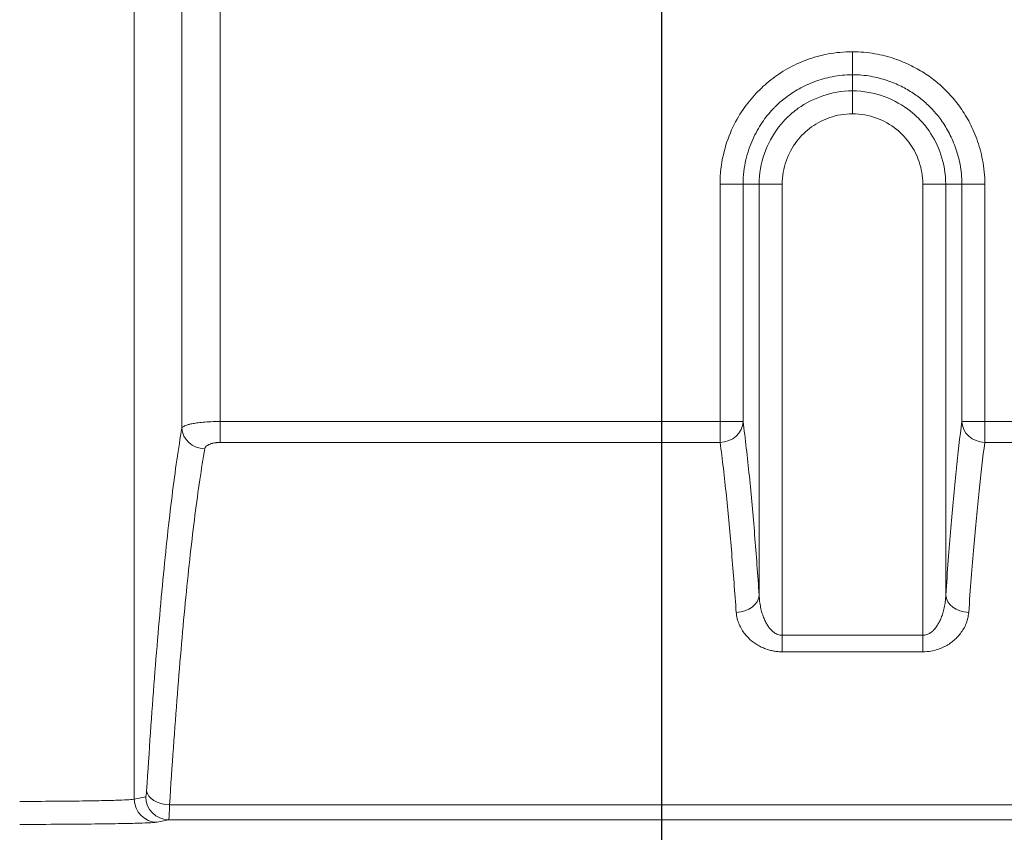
# Model space of a CAD drawing. Header units: millimetres. Extents: x 5 to 589, y 5 to 415.
# Tile 25 of 256: x 193 to 206, y 206 to 217. Entities that reach past the tile are written whole.
import ezdxf

# ---------------------------------------------------------------- set-up
doc = ezdxf.new("R2010")
doc.units = ezdxf.units.MM
doc.linetypes.add('CHAIN', pattern=[0.3543, 0.2362, -0.0295, 0.0591, -0.0295])
doc.linetypes.add('LONG_DASH_DOTTED', pattern=[0.3001, 0.2362, -0.0295, 0.0049, -0.0295])
for name, color, linetype, lineweight in [('Bemaßung (ISO)', 7, 'Continuous', 25), ('Mittelpunktmarkierung (ISO)', 7, 'LONG_DASH_DOTTED', 25), ('Sichtbar schmal (ISO)', 7, 'Continuous', 18)]:
    doc.layers.add(name, color=color, linetype=linetype, lineweight=lineweight)
doc.styles.add('Notiztext (ISO)', font='isocpeur.ttf')
doc.dimstyles.new('Standard (ISO)', dxfattribs={"dimtxt": 3.5, "dimasz": 2.5, "dimexe": 2, "dimexo": 0, "dimgap": 0.762, "dimtad": 1, "dimtoh": 1, "dimdec": 8, "dimdsep": 46, "dimtxsty": 'Notiztext (ISO)', "dimcen": 0.09, "dimdle": 10, "dimclrd": 256, "dimclre": 256, "dimclrt": 256, "dimadec": 6, "dimazin": 2, "dimtfac": 0.514286, "dimtdec": 3, "dimtmove": 0, "dimatfit": 3, "dimfxl": 1, "dimtolj": 1, "dimlwd": -1, "dimlwe": -1, "dimarcsym": 0})

# ---------------------------------------------------------------- blocks, each defined once
blk = doc.blocks.new('*D13')
at = {"layer": 'Bemaßung (ISO)', "transparency": 16777216}
for p, q in [((262.973, 216.354), (262.973, 184.496)), ((201.473, 215.854), (201.473, 184.496)), ((203.973, 186.496), (260.473, 186.496))]:
    blk.add_line(p, q, dxfattribs=at)
for points in [[(203.973, 186.913), (203.973, 186.079), (201.473, 186.496)], [(260.473, 186.913), (260.473, 186.079), (262.973, 186.496)]]:
    blk.add_solid(points, dxfattribs=at)
at = {"layer": 'Defpoints', "color": 0, "transparency": 16777216}
for p in [(262.973, 216.354), (201.473, 215.854), (262.973, 186.496)]:
    blk.add_point(p, dxfattribs=at)
at = {"layer": 'Bemaßung (ISO)', "transparency": 16777216, "insert": (228.723, 190.758), "char_height": 3.5, "attachment_point": 1, "style": 'Notiztext (ISO)'}
blk.add_mtext('\\A1;61.5', dxfattribs=at)

msp = doc.modelspace()

# ---------------------------------------------------------------- linework, layer by layer
at = {"layer": 'Mittelpunktmarkierung (ISO)', "linetype": 'CHAIN', "ltscale": 10.556371}
msp.add_line((201.47341172, 225.35410256), (201.47341172, 215.85410256), dxfattribs=at)
at = {"layer": 'Sichtbar schmal (ISO)'}
for p, q in [((194.59871968, 206.92392965), (194.59871966, 231.75820028)), ((195.21928028, 229.37273367), (195.21928986, 211.76299948)), ((195.71761355, 229.3223765), (195.71761355, 211.84889514)), ((203.9656577, 216.37152202), (203.96621993, 216.67097754)), ((203.96565982, 216.37152202), (203.96570296, 216.16132838)), ((203.96506032, 215.86185261), (203.96570304, 216.1613245)), ((202.23921972, 211.8487708), (202.23921972, 214.94410433)), ((202.53866016, 214.94410256), (202.23921972, 214.94410256)), ((202.53866013, 211.84877101), (202.53866016, 214.94410146)), ((202.7488534, 214.9441031), (202.53866016, 214.94410036)), ((203.04829384, 214.94410325), (202.7488534, 214.94410347)), ((202.7488534, 209.58389064), (202.7488534, 214.94410328)), ((203.04829384, 209.0607381), (203.04829384, 214.94410325)), ((204.88312273, 214.9441023), (204.88312273, 209.06071202)), ((204.88312273, 214.94410124), (205.18256317, 214.94410124)), ((205.18256317, 214.94410111), (205.18256305, 209.58383437)), ((205.39275641, 214.94410256), (205.18256317, 214.94410098)), ((205.39275641, 214.94410256), (205.69219685, 214.94410256)), ((205.39275641, 214.94410256), (205.39275644, 211.84868078)), ((205.69219685, 214.94410256), (205.69219685, 211.84868055)), ((195.71761203, 211.57617971), (195.71761356, 211.84889514)), ((202.23921972, 211.8487708), (202.23921242, 211.57605549)), ((202.53866013, 211.8487708), (202.23921972, 211.8487708)), ((205.39275644, 211.84868055), (205.69219685, 211.84868055)), ((205.69219033, 211.575965), (205.69219685, 211.84868055)), ((206.78217029, 211.84865602), (205.69219685, 211.84868055)), ((206.78216455, 211.57594011), (205.69219036, 211.57596478)), ((203.04829384, 209.0607381), (203.04829065, 208.84568594)), ((204.88312273, 209.06071202), (203.04829384, 209.0607381)), ((204.88311985, 208.84565874), (204.88312273, 209.06071202)), ((204.88311985, 208.84565874), (203.04829064, 208.84568594)), ((194.59871968, 206.92392965), (194.7469046, 206.95563874)), ((195.05858952, 206.85038951), (211.07341174, 206.85037312)), ((194.89771857, 206.62397567), (195.04590349, 206.6556848)), ((195.04590349, 206.6556848), (211.07341175, 206.65568502))]:
    msp.add_line(p, q, dxfattribs=at)
for centre, major_axis, ratio, start_param, end_param in [((202.23921964, 211.84877141), (0.29736444, 0.03967859), 0.9076493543, 4.5918401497, 6.1372201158), ((205.69219694, 211.84868124), (-0.29736438, 0.03967906), 0.9076512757, 0.1459666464, 1.691300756), ((195.51828629, 211.76281304), (-0.29567092, 0.05070364), 0.8999160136, 0.188057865, 1.7238745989), ((202.44941291, 209.58389023), (0.29928702, 0.02067113), 0.7478680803, 4.6607675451, 6.1910956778), ((205.48200361, 209.58383942), (-0.29928697, 0.02067152), 0.7478744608, 0.0921110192, 1.6223951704), ((194.74618153, 207.16707604), (0.00041732, -0.21147228), 0.080205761, 0.0180316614, 0.886694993), ((195.0585889, 207.03353816), (-0.29940853, 0.01889892), 0.6096829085, 0.1034725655, 1.6092630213), ((194.89771857, 206.92392961), (0.06277395, -0.29335888), 0.9965109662, 4.5022985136, 6.0716646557), ((195.04590349, 206.95563874), (0.06277395, -0.29335888), 0.9965109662, 4.502298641, 6.0716646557)]:
    msp.add_ellipse(centre, major_axis=major_axis, ratio=ratio, start_param=start_param, end_param=end_param, dxfattribs=at)
for points, knots in [([(202.23921972, 214.94410609), (202.23922988, 215.08140586), (202.25494973, 215.20883063), (202.28160256, 215.32677118), (202.30825539, 215.44471174), (202.34584121, 215.55316807), (202.38984477, 215.65119544), (202.43384833, 215.74922281), (202.48426962, 215.83682123), (202.53839444, 215.91583803), (202.59251926, 215.99485484), (202.6503476, 216.06529004), (202.71040043, 216.12893993), (202.77045326, 216.19258982), (202.83273057, 216.24945439), (202.90072569, 216.30281026), (202.96872082, 216.35616613), (203.04243377, 216.4060133), (203.12093717, 216.45024504), (203.19944057, 216.49447678), (203.28273442, 216.5330931), (203.37003404, 216.56525534), (203.45733366, 216.59741759), (203.54863904, 216.62312575), (203.64750875, 216.64146394), (203.74637845, 216.65980213), (203.85281247, 216.67077035), (203.96591142, 216.67097813)], [0, 0, 0, 0, 0.1111111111, 0.1111111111, 0.1111111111, 0.2222222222, 0.2222222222, 0.2222222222, 0.3333333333, 0.3333333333, 0.3333333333, 0.4444444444, 0.4444444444, 0.4444444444, 0.5555555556, 0.5555555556, 0.5555555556, 0.6666666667, 0.6666666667, 0.6666666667, 0.7777777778, 0.7777777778, 0.7777777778, 0.8888888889, 0.8888888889, 0.8888888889, 1, 1, 1, 1]), ([(203.96591142, 216.67097813), (204.06885374, 216.67076524), (204.26294303, 216.65161984), (204.51873546, 216.58427102), (204.73957075, 216.49104549), (204.9268575, 216.38187323), (205.08793492, 216.26045187), (205.23073045, 216.12422861), (205.36108773, 215.96687843), (205.48401161, 215.77466003), (205.59166248, 215.54079827), (205.67023679, 215.26444988), (205.69219332, 215.05525939), (205.69219685, 214.94410257)], [0.00008259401, 0.00008259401, 0.00008259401, 0.00008259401, 0.09090909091, 0.18181818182, 0.27272727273, 0.36363636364, 0.45454545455, 0.54545454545, 0.63636363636, 0.72727272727, 0.81818181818, 0.90909090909, 1, 1, 1, 1]), ([(202.53866016, 214.94410146), (202.53890656, 215.05669472), (202.55301186, 215.16298757), (202.57565841, 215.26045272), (202.59830504, 215.35791818), (202.62941201, 215.44668032), (202.66546293, 215.52728216), (202.70151384, 215.607884), (202.7425129, 215.68033604), (202.78669218, 215.74594), (202.83087147, 215.81154395), (202.87826037, 215.87029257), (202.92801201, 215.92316761), (202.93776228, 215.93353001), (202.94760332, 215.943664), (202.95754919, 215.95359241), (202.99835301, 215.9943246), (203.040861, 216.03166065), (203.08631983, 216.06692929), (203.14285917, 216.11079462), (203.20405611, 216.1513165), (203.26895387, 216.18737889), (203.33385164, 216.22344127), (203.40246405, 216.25509419), (203.47427154, 216.28159298), (203.54607904, 216.30809177), (203.62099429, 216.32965503), (203.70268497, 216.345493), (203.78437566, 216.36133096), (203.87293558, 216.37113704), (203.96565984, 216.37151612)], [0.00000036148, 0.00000036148, 0.00000036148, 0.00000036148, 0.11111111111, 0.11111111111, 0.11111111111, 0.22222222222, 0.22222222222, 0.22222222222, 0.33333333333, 0.33333333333, 0.33333333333, 0.44444444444, 0.44444444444, 0.44444444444, 0.46621988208, 0.46621988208, 0.46621988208, 0.55555555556, 0.55555555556, 0.55555555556, 0.66666666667, 0.66666666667, 0.66666666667, 0.77777777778, 0.77777777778, 0.77777777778, 0.88888888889, 0.88888888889, 0.88888888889, 0.99999999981, 0.99999999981, 0.99999999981, 0.99999999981]), ([(203.96565983, 216.37152201), (204.049553, 216.37136208), (204.12973081, 216.36350797), (204.20518265, 216.35026516), (204.28063449, 216.33702235), (204.35136023, 216.31839653), (204.41731238, 216.29617982), (204.48326454, 216.27396312), (204.54444025, 216.24814409), (204.6009045, 216.22013498), (204.65736876, 216.19212587), (204.70913729, 216.16195645), (204.75719394, 216.13014335), (204.8052506, 216.09833025), (204.84960009, 216.06488293), (204.89127505, 216.02955731), (204.93295002, 215.9942317), (204.97195703, 215.95703356), (205.00934984, 215.91682287), (205.04674264, 215.87661219), (205.08254069, 215.83340954), (205.11742474, 215.78529221), (205.1523088, 215.73717487), (205.18623192, 215.68411121), (205.21810658, 215.62520654), (205.24998124, 215.56630187), (205.27977649, 215.50153753), (205.30553705, 215.43100118), (205.33129761, 215.36046484), (205.35301963, 215.28415265), (205.36837459, 215.20271028), (205.38372955, 215.12126792), (205.39275331, 215.034702), (205.39275641, 214.94410256)], [0.0000000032, 0.0000000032, 0.0000000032, 0.0000000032, 0.09090909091, 0.09090909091, 0.09090909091, 0.18181818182, 0.18181818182, 0.18181818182, 0.27272727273, 0.27272727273, 0.27272727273, 0.36363636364, 0.36363636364, 0.36363636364, 0.45454545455, 0.45454545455, 0.45454545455, 0.54545454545, 0.54545454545, 0.54545454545, 0.63636363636, 0.63636363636, 0.63636363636, 0.72727272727, 0.72727272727, 0.72727272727, 0.81818181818, 0.81818181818, 0.81818181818, 0.90909090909, 0.90909090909, 0.90909090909, 0.99999999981, 0.99999999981, 0.99999999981, 0.99999999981]), ([(202.7488534, 214.94410328), (202.74905516, 215.08246242), (202.7737651, 215.21708134), (202.81772486, 215.34286494), (202.86168464, 215.4686486), (202.92572109, 215.58577192), (203.0014042, 215.68509672), (203.03424555, 215.72819696), (203.06918633, 215.76803979), (203.10603948, 215.80482464), (203.15411464, 215.85281071), (203.20542554, 215.89562064), (203.25961384, 215.93389065), (203.35534145, 216.00149742), (203.45935006, 216.05537028), (203.5771997, 216.09547447), (203.69504934, 216.13557865), (203.8273563, 216.1608161), (203.96570297, 216.1613245)], [0.00000008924, 0.00000008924, 0.00000008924, 0.00000008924, 0.2, 0.2, 0.2, 0.4, 0.4, 0.4, 0.4867864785, 0.4867864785, 0.4867864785, 0.6, 0.6, 0.6, 0.8, 0.8, 0.8, 0.99999999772, 0.99999999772, 0.99999999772, 0.99999999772]), ([(203.96570295, 216.16132564), (204.11151645, 216.16085291), (204.25147883, 216.13334684), (204.37997452, 216.08647195), (204.50847021, 216.03959706), (204.62565804, 215.97254329), (204.72338405, 215.89537806), (204.75996139, 215.86649631), (204.7938845, 215.83626112), (204.8253782, 215.80482575), (204.87802824, 215.75227324), (204.92394301, 215.69642414), (204.96435493, 215.63772741), (205.02894008, 215.54392004), (205.08003891, 215.44363487), (205.11876271, 215.32829335), (205.1574865, 215.21295187), (205.18242233, 215.08190737), (205.18256317, 214.94410111)], [0.00000000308, 0.00000000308, 0.00000000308, 0.00000000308, 0.2, 0.2, 0.2, 0.4, 0.4, 0.4, 0.47485690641, 0.47485690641, 0.47485690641, 0.6, 0.6, 0.6, 0.8, 0.8, 0.8, 0.99999993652, 0.99999993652, 0.99999993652, 0.99999993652]), ([(203.04829384, 214.94410325), (203.04831893, 215.05162848), (203.06587026, 215.15100636), (203.09908362, 215.24502326), (203.13229712, 215.33904051), (203.18117276, 215.42769674), (203.23834939, 215.50276417), (203.29552602, 215.57783159), (203.36100363, 215.63931022), (203.43318663, 215.69070334), (203.50536963, 215.74209647), (203.58425801, 215.7834041), (203.67267569, 215.81328189), (203.76100556, 215.84313), (203.85884581, 215.86157095), (203.96537806, 215.8618512)], [0.00000076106, 0.00000076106, 0.00000076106, 0.00000076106, 0.2, 0.2, 0.2, 0.4, 0.4, 0.4, 0.6, 0.6, 0.6, 0.8, 0.8, 0.8, 0.99980137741, 0.99980137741, 0.99980137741, 0.99980137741]), ([(203.96537806, 215.86185193), (204.07878114, 215.86158231), (204.18198445, 215.84182422), (204.278083, 215.80631461), (204.37418156, 215.770805), (204.46317536, 215.71954388), (204.53711508, 215.66131374), (204.6110548, 215.60308361), (204.66994044, 215.53788446), (204.71897137, 215.46723392), (204.7680023, 215.39658338), (204.80717852, 215.32048145), (204.83595508, 215.23388028), (204.86473165, 215.1472791), (204.88310856, 215.05017867), (204.88312273, 214.94410335)], [0, 0, 0, 0, 0.2, 0.2, 0.2, 0.4, 0.4, 0.4, 0.6, 0.6, 0.6, 0.8, 0.8, 0.8, 1, 1, 1, 1]), ([(195.71761355, 211.84889514), (195.67555587, 211.84889652), (195.59549353, 211.84691683), (195.49343131, 211.83987333), (195.41138678, 211.83024617), (195.34804206, 211.8193689), (195.30054673, 211.80798175), (195.2659537, 211.79653714), (195.24182509, 211.78519041), (195.22629976, 211.77408521), (195.22086253, 211.76653634), (195.21929789, 211.7628789)], [0, 0, 0, 0, 0.11111111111, 0.22222222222, 0.33333333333, 0.44444444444, 0.55555555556, 0.66666666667, 0.77777777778, 0.88888888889, 0.99998747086, 0.99998747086, 0.99998747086, 0.99998747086]), ([(202.7488534, 209.58389063), (202.73070643, 209.84663618), (202.69149009, 210.37503024), (202.62301442, 211.14263098), (202.56837911, 211.62605029), (202.53866016, 211.8487708)], [0.00000002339, 0.00000002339, 0.00000002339, 0.00000002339, 0.33333333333, 0.66666666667, 1, 1, 1, 1]), ([(205.39275641, 211.84868055), (205.36640835, 211.65122093), (205.31592577, 211.21376781), (205.24842114, 210.48017555), (205.20412958, 209.89609269), (205.1825631, 209.58383421)], [0, 0, 0, 0, 0.33333333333, 0.66666666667, 0.9999997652, 0.9999997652, 0.9999997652, 0.9999997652]), ([(194.75959804, 207.03363834), (194.79229887, 207.55179918), (194.86024903, 208.53026065), (194.97025958, 209.81625471), (195.08929289, 210.91134226), (195.17481005, 211.5036909), (195.21925415, 211.76262408)], [0, 0, 0, 0, 0.25, 0.5, 0.75, 0.99991801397, 0.99991801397, 0.99991801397, 0.99991801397]), ([(195.71761197, 211.57591241), (195.70056947, 211.57564679), (195.68472354, 211.57471642), (195.66997117, 211.57311853), (195.66811939, 211.57291796), (195.6662844, 211.57270696), (195.66446717, 211.57248597), (195.65180726, 211.5709464), (195.64001712, 211.56892174), (195.6292687, 211.56658617), (195.62619489, 211.56591824), (195.62320596, 211.56522457), (195.62030074, 211.56450858), (195.61893412, 211.56417177), (195.6175859, 211.56383005), (195.61625605, 211.56348374), (195.60910841, 211.56162243), (195.60249167, 211.55962971), (195.59636692, 211.55755304), (195.59272931, 211.55631967), (195.58926535, 211.55505666), (195.58596704, 211.5537714), (195.58457348, 211.55322837), (195.58320935, 211.55268135), (195.58187409, 211.55213086), (195.57795388, 211.55051468), (195.57428248, 211.54886875), (195.57083988, 211.54720429), (195.5671452, 211.54541795), (195.56371525, 211.54361039), (195.56052507, 211.54179135), (195.55950504, 211.54120972), (195.55850948, 211.54062688), (195.55753762, 211.54004311), (195.55546909, 211.53880057), (195.55350792, 211.53755381), (195.55164615, 211.53630483), (195.54822791, 211.53401167), (195.54514534, 211.53171181), (195.54235805, 211.52941391), (195.54180857, 211.52896091), (195.54127057, 211.52850796), (195.54074378, 211.52805512), (195.53966497, 211.52712776), (195.53863312, 211.52620085), (195.53764575, 211.52527469), (195.53471164, 211.52252246), (195.53217022, 211.5197778), (195.52996712, 211.51704482), (195.52923048, 211.51613101), (195.52853178, 211.51521843), (195.52786923, 211.51430709), (195.52555711, 211.51112676), (195.5236841, 211.50796267), (195.52219408, 211.50480081), (195.52198016, 211.50434685), (195.52177418, 211.50389293), (195.52157604, 211.50343899), (195.52021605, 211.5003233), (195.51922155, 211.49720729), (195.51857136, 211.49411896), (195.51846703, 211.49362338), (195.51837154, 211.49312851), (195.51827773, 211.4922563)], [0.00000008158, 0.00000008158, 0.00000008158, 0.00000008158, 0.11111111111, 0.11111111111, 0.11111111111, 0.12505825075, 0.12505825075, 0.12505825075, 0.22222222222, 0.22222222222, 0.22222222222, 0.2500089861, 0.2500089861, 0.2500089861, 0.26307999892, 0.26307999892, 0.26307999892, 0.33333333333, 0.33333333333, 0.33333333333, 0.37505821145, 0.37505821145, 0.37505821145, 0.392687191, 0.392687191, 0.392687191, 0.44444444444, 0.44444444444, 0.44444444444, 0.49999167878, 0.49999167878, 0.49999167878, 0.51775250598, 0.51775250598, 0.51775250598, 0.55555555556, 0.55555555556, 0.55555555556, 0.62496290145, 0.62496290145, 0.62496290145, 0.63864571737, 0.63864571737, 0.63864571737, 0.66666666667, 0.66666666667, 0.66666666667, 0.74993550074, 0.74993550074, 0.74993550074, 0.77777777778, 0.77777777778, 0.77777777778, 0.87493921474, 0.87493921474, 0.87493921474, 0.88888888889, 0.88888888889, 0.88888888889, 0.98463541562, 0.98463541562, 0.98463541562, 0.99999974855, 0.99999974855, 0.99999974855, 0.99999974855]), ([(202.44940882, 209.35929572), (202.43139142, 209.61525236), (202.41175332, 209.87489012), (202.39048368, 210.13019703), (202.36921404, 210.38550394), (202.34631287, 210.63673683), (202.32120979, 210.88030941), (202.2961067, 211.12388199), (202.2688017, 211.35949421), (202.23921242, 211.57605529)], [0, 0, 0, 0, 0.3333333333, 0.3333333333, 0.3333333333, 0.6666666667, 0.6666666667, 0.6666666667, 1, 1, 1, 1]), ([(205.69219033, 211.57596478), (205.66589992, 211.38354761), (205.64066831, 211.1703347), (205.61678787, 210.9435629), (205.59290743, 210.71679109), (205.57037819, 210.47729469), (205.54804144, 210.21465997), (205.52570468, 209.95202524), (205.50356041, 209.66553359), (205.4820006, 209.35924379)], [0, 0, 0, 0, 0.3333333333, 0.3333333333, 0.3333333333, 0.6666666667, 0.6666666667, 0.6666666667, 1, 1, 1, 1]), ([(203.04829384, 209.0607381), (203.03886374, 209.06073859), (203.02953556, 209.06161594), (203.0204322, 209.06326132), (203.01132883, 209.06490671), (203.00244957, 209.06732013), (202.99357425, 209.07052147), (202.98469893, 209.0737228), (202.97582852, 209.07771204), (202.96688343, 209.08259968), (202.95793833, 209.08748731), (202.94891864, 209.09327335), (202.93978011, 209.10012529), (202.93064158, 209.10697723), (202.92138503, 209.11489507), (202.9120383, 209.12406676), (202.90269156, 209.13323844), (202.89325717, 209.14366396), (202.88389792, 209.15540141), (202.87453867, 209.16713887), (202.86525616, 209.18018826), (202.85625782, 209.19443917), (202.84725948, 209.20869008), (202.8385412, 209.22414251), (202.83017375, 209.24085373), (202.82180629, 209.25756495), (202.81379064, 209.27553497), (202.80624135, 209.29479397), (202.79869206, 209.31405297), (202.79160993, 209.33460096), (202.78514911, 209.356402), (202.77868829, 209.37820305), (202.77284827, 209.40125715), (202.76780413, 209.42551077), (202.76276, 209.44976439), (202.75851453, 209.47521751), (202.75528492, 209.50165388), (202.75205532, 209.52809025), (202.74983347, 209.55550987), (202.74885339, 209.58389057)], [0, 0, 0, 0, 0.0769230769, 0.0769230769, 0.0769230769, 0.1538461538, 0.1538461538, 0.1538461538, 0.2307692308, 0.2307692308, 0.2307692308, 0.3076923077, 0.3076923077, 0.3076923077, 0.3846153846, 0.3846153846, 0.3846153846, 0.4615384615, 0.4615384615, 0.4615384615, 0.5384615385, 0.5384615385, 0.5384615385, 0.6153846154, 0.6153846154, 0.6153846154, 0.6923076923, 0.6923076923, 0.6923076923, 0.7692307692, 0.7692307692, 0.7692307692, 0.8461538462, 0.8461538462, 0.8461538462, 0.9230769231, 0.9230769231, 0.9230769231, 1, 1, 1, 1]), ([(205.18256328, 209.58383355), (205.18152782, 209.55384743), (205.17911378, 209.52515832), (205.17566237, 209.49782582), (205.17221095, 209.47049333), (205.16771704, 209.44451745), (205.16246077, 209.42001079), (205.1572045, 209.39550413), (205.15118735, 209.37246669), (205.14462255, 209.35087695), (205.13805775, 209.32928722), (205.1309441, 209.30914519), (205.12346422, 209.29042785), (205.11598435, 209.2717105), (205.10814119, 209.25441783), (205.10001211, 209.23836891), (205.09188303, 209.22231998), (205.08347119, 209.2075148), (205.07470349, 209.19368063), (205.06593579, 209.17984645), (205.05681345, 209.16698328), (205.04715441, 209.15490789), (205.03749538, 209.1428325), (205.02730244, 209.13154489), (205.01625352, 209.12101236), (205.00520461, 209.11047982), (204.99330082, 209.10070236), (204.98018293, 209.09201196), (204.96706503, 209.08332156), (204.95274101, 209.07571822), (204.93660644, 209.070066), (204.92047188, 209.06441378), (204.90252386, 209.06071269), (204.88312273, 209.06071202)], [0, 0, 0, 0, 0.0909090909, 0.0909090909, 0.0909090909, 0.1818181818, 0.1818181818, 0.1818181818, 0.2727272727, 0.2727272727, 0.2727272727, 0.3636363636, 0.3636363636, 0.3636363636, 0.4545454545, 0.4545454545, 0.4545454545, 0.5454545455, 0.5454545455, 0.5454545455, 0.6363636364, 0.6363636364, 0.6363636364, 0.7272727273, 0.7272727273, 0.7272727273, 0.8181818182, 0.8181818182, 0.8181818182, 0.9090909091, 0.9090909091, 0.9090909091, 1, 1, 1, 1]), ([(203.04829064, 208.84568594), (203.02938152, 208.84568627), (202.99214094, 208.84740893), (202.93883715, 208.854523), (202.88561954, 208.86627704), (202.83149972, 208.88332789), (202.77595698, 208.90665849), (202.71934431, 208.93737714), (202.66365366, 208.97582388), (202.61134892, 209.02134649), (202.56325049, 209.07427944), (202.52075996, 209.13480066), (202.48571405, 209.20268647), (202.46024638, 209.27764907), (202.45137153, 209.33141785), (202.44940883, 209.35929531)], [0, 0, 0, 0, 0.07692307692, 0.15384615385, 0.23076923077, 0.30769230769, 0.38461538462, 0.46153846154, 0.53846153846, 0.61538461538, 0.69230769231, 0.76923076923, 0.84615384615, 0.92307692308, 0.9999999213, 0.9999999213, 0.9999999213, 0.9999999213]), ([(205.48200055, 209.35924003), (205.47992678, 209.32978607), (205.47028005, 209.27352218), (205.44331984, 209.19702096), (205.40721534, 209.12918309), (205.36453381, 209.0698569), (205.31746625, 209.01891911), (205.26699278, 208.97530251), (205.21225295, 208.93740691), (205.15109436, 208.90414196), (205.07967551, 208.87534399), (204.99363762, 208.85291109), (204.92210847, 208.84565522), (204.88311985, 208.84565874)], [0.00000077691, 0.00000077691, 0.00000077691, 0.00000077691, 0.09090909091, 0.18181818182, 0.27272727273, 0.36363636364, 0.45454545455, 0.54545454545, 0.63636363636, 0.72727272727, 0.81818181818, 0.90909090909, 1, 1, 1, 1]), ([(193.10372523, 206.89495908), (193.25957087, 206.89495969), (193.40893294, 206.8954689), (193.54682373, 206.89636692), (193.68471452, 206.89726493), (193.81104192, 206.89855175), (193.92087425, 206.90005087), (194.03070658, 206.90154998), (194.12427035, 206.90326141), (194.20238756, 206.90502749), (194.28050476, 206.90679357), (194.34355761, 206.90861431), (194.39667752, 206.91051225), (194.44979743, 206.91241019), (194.49314472, 206.91438534), (194.52805428, 206.91661149), (194.56296385, 206.91883765), (194.58852485, 206.92131481), (194.59871968, 206.92392965)], [0, 0, 0, 0, 0.16666666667, 0.16666666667, 0.16666666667, 0.33333333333, 0.33333333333, 0.33333333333, 0.5, 0.5, 0.5, 0.66666666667, 0.66666666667, 0.66666666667, 0.83333333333, 0.83333333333, 0.83333333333, 0.99999999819, 0.99999999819, 0.99999999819, 0.99999999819]), ([(195.04590349, 206.6556848), (195.04710869, 206.65633733), (195.0495853, 206.66608072), (195.05303681, 206.70512788), (195.05611816, 206.76678574), (195.05785461, 206.82088977), (195.05858953, 206.85039261)], [0, 0, 0, 0, 0.25, 0.5, 0.75, 0.99999931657, 0.99999931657, 0.99999931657, 0.99999931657]), ([(193.10372523, 206.59500515), (193.29484301, 206.59500571), (193.47111673, 206.59551492), (193.63544338, 206.5964129), (193.79977004, 206.59731088), (193.95214965, 206.59859765), (194.08430408, 206.60009696), (194.21645852, 206.60159627), (194.32838778, 206.60330813), (194.42212, 206.60507352), (194.51585222, 206.60683891), (194.5913874, 206.60865783), (194.65526797, 206.61055826), (194.71914855, 206.61245868), (194.77137453, 206.61444062), (194.81292, 206.61665773), (194.85446546, 206.61887483), (194.88533042, 206.6213271), (194.89771857, 206.62397567)], [0, 0, 0, 0, 0.1666666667, 0.1666666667, 0.1666666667, 0.3333333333, 0.3333333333, 0.3333333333, 0.5, 0.5, 0.5, 0.6666666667, 0.6666666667, 0.6666666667, 0.8333333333, 0.8333333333, 0.8333333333, 1, 1, 1, 1])]:
    msp.add_open_spline(points, degree=3, knots=knots, dxfattribs=at)
for points in [[(202.23921972, 211.8487708), (200.065351, 211.84882898), (197.89148228, 211.84888304), (195.71761355, 211.84889514)], [(202.2392124, 211.57605529), (200.06536868, 211.57611356), (197.89149579, 211.57616486), (195.71761197, 211.57591241)], [(195.05858954, 206.85039286), (195.09129294, 207.36131981), (195.15933419, 208.3260812), (195.26923604, 209.58754585), (195.38856188, 210.66270129), (195.47398849, 211.24000799), (195.51827773, 211.4922563)]]:
    msp.add_open_spline(points, degree=3, dxfattribs=at)

# ---------------------------------------------------------------- dimensions: what is measured, and where the dimension line sits
at = {"layer": 'Bemaßung (ISO)'}
dim = msp.add_linear_dim(base=(262.9734117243, 186.4961135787), p1=(201.4734117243, 215.8541025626), p2=(262.9734117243, 216.3541025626), angle=180, dimstyle='Standard (ISO)', override={"dimgap": 0.762, "dimtoh": 0, "dimdec": 8, "dimtol": 0, "dimlim": 0, "dimtp": 0, "dimtm": 0, "dimtdec": 3, "dimtofl": 0, "dimatfit": 1}, dxfattribs=at)
dim.commit()
dim.dimension.update_dxf_attribs({"geometry": '*D13', "text_midpoint": (232.2234117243, 186.4961135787), "dimtype": 160})

doc.saveas('drawing.dxf')
